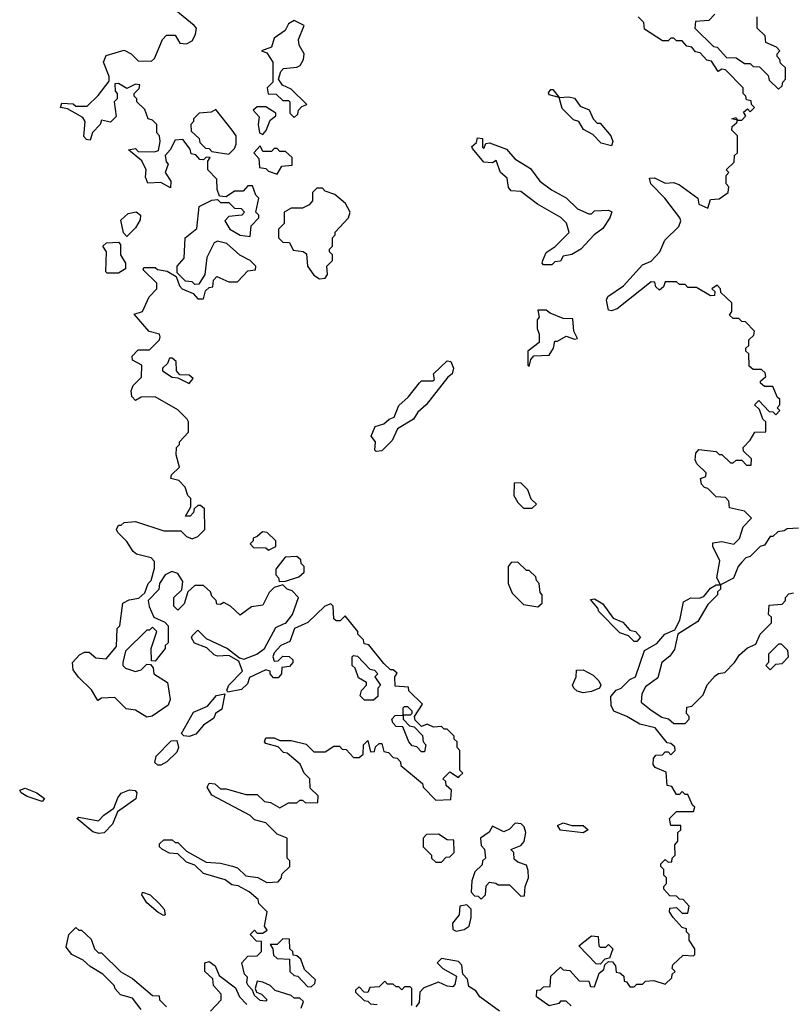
# Model space of a CAD drawing. Extents: x 2737310 to 2869991, y 870230 to 1012730.
# Tile 92 of 256: x 2820026 to 2822750, y 916979 to 920455. Entities that reach past the tile are written whole.
import ezdxf

# ---------------------------------------------------------------- set-up
doc = ezdxf.new("R2010")
doc.units = 0

msp = doc.modelspace()

# ---------------------------------------------------------------- linework, layer by layer
at = {"layer": '0CON02XD'}
for points in [[(2821580, 917785), (2821590, 917795), (2821580, 917805), (2821580, 917875), (2821570, 917885), (2821570, 917905), (2821560, 917915), (2821560, 917925), (2821535, 917950), (2821525, 917950), (2821515, 917960), (2821487, 917957), (2821465, 917967.5), (2821445, 917960), (2821421.7, 917981.7), (2821420, 917995), (2821448.3, 918038.3), (2821400, 918085), (2821398.3, 918098.3), (2821351.7, 918101.7), (2821350, 918135), (2821358.3, 918148.3), (2821345, 918160), (2821335, 918160), (2821311.7, 918181.7), (2821258.3, 918248.3), (2821241.7, 918251.7), (2821240, 918265), (2821220, 918285), (2821220, 918295), (2821175, 918350), (2821157, 918333), (2821143, 918333), (2821135, 918340), (2821132.5, 918385), (2821125, 918392.5), (2821103.8, 918385), (2821043.8, 918326.2), (2820996.7, 918305), (2820980, 918260), (2820947.5, 918245), (2820925, 918220), (2820920, 918205), (2820925, 918190), (2820938.3, 918191.7), (2820955, 918207.5), (2820977, 918207), (2820990, 918195), (2820990, 918185), (2820978.3, 918171.7), (2820951.7, 918168.3), (2820950, 918145), (2820938.3, 918131.7), (2820921.7, 918131.7), (2820910, 918145), (2820910, 918155), (2820895, 918160), (2820837, 918133), (2820830, 918110), (2820809.7, 918090.3), (2820760.7, 918080.7), (2820757.5, 918087.5), (2820764, 918105), (2820812.5, 918155), (2820800, 918190), (2820765, 918210), (2820725, 918207.5), (2820713, 918213), (2820687, 918237), (2820643.6, 918253.6), (2820633, 918273), (2820635, 918280), (2820655, 918300), (2820685, 918270), (2820760, 918235), (2820801.7, 918201.7), (2820817.5, 918197.5), (2820863.3, 918215), (2820890, 918235), (2820930.8, 918309.2), (2820958, 918322), (2820965.9, 918324.1), (2820988.8, 918355), (2821010, 918415), (2820988.3, 918438.3), (2820970, 918445), (2820955, 918460), (2820925, 918450), (2820907, 918433), (2820885, 918387.5), (2820845, 918382.5), (2820805, 918352.5), (2820770, 918385), (2820747, 918397), (2820735, 918390), (2820721.7, 918391.7), (2820720, 918405), (2820705, 918420), (2820700, 918435), (2820675, 918457.5), (2820645, 918457.5), (2820620, 918435), (2820607, 918393), (2820585, 918370), (2820570, 918385), (2820570, 918415), (2820598.3, 918441.7), (2820601.7, 918471.7), (2820585, 918500), (2820563, 918507), (2820540, 918495), (2820520, 918465), (2820517, 918443), (2820480, 918405), (2820483, 918383), (2820500, 918345), (2820538.3, 918328.3), (2820550, 918315), (2820550, 918255), (2820540, 918245), (2820540, 918235), (2820505, 918190), (2820491.7, 918191.7), (2820490, 918235), (2820510, 918295), (2820495, 918310), (2820485, 918300), (2820475, 918300), (2820400, 918225), (2820390, 918185), (2820390, 918175), (2820400, 918165), (2820435, 918153.3), (2820455, 918160), (2820475, 918180), (2820488.3, 918178.3), (2820497, 918167), (2820500, 918145), (2820547.5, 918115), (2820557.5, 918055), (2820550, 918035), (2820493.6, 917996.4), (2820475, 917992.5), (2820435, 918017.5), (2820401.7, 918021.7), (2820361.7, 918061.7), (2820315, 918060), (2820301.7, 918051.7), (2820279.3, 918089.3), (2820233.3, 918133.3), (2820215, 918160), (2820212.5, 918185), (2820237, 918213), (2820255, 918222.5), (2820271.7, 918221.7), (2820295, 918202.5), (2820331.7, 918198.3), (2820368.3, 918241.7), (2820370, 918305), (2820380, 918315), (2820390, 918395), (2820413, 918407), (2820447, 918413), (2820468.3, 918431.7), (2820480, 918465), (2820490, 918475), (2820501.7, 918518.3), (2820501.7, 918541.7), (2820490, 918555), (2820438.3, 918568.3), (2820427, 918577), (2820405, 918612.5), (2820372.5, 918645), (2820367.5, 918655), (2820375, 918670), (2820385, 918670), (2820395, 918680), (2820435, 918683.3), (2820535, 918650), (2820595, 918650), (2820615, 918630), (2820635, 918622.5), (2820655, 918630), (2820680, 918655), (2820678.3, 918728.3), (2820665, 918740), (2820655, 918740), (2820641.7, 918728.3), (2820640, 918715), (2820628.3, 918701.7), (2820611.7, 918701.7), (2820630, 918735), (2820630, 918765), (2820620, 918775), (2820610, 918805), (2820588.3, 918828.3), (2820560, 918835), (2820561.7, 918848.3), (2820590, 918875), (2820578.3, 918918.3), (2820580, 918945), (2820590, 918955), (2820590, 918965), (2820621.7, 918998.3), (2820622.5, 919035), (2820617.5, 919045), (2820585, 919077.5), (2820505, 919123.3), (2820455, 919122.5), (2820435, 919110), (2820422.5, 919125), (2820420, 919145), (2820426.4, 919163.6), (2820456.7, 919193.3), (2820457.5, 919235), (2820425, 919252.5), (2820423, 919267), (2820445, 919290), (2820485, 919290), (2820520, 919325), (2820522.5, 919335), (2820520, 919345), (2820483.6, 919353.6), (2820430, 919415), (2820460, 919425), (2820483, 919477), (2820510, 919505), (2820510, 919525), (2820461.7, 919571.7), (2820465, 919580), (2820505, 919580), (2820513, 919573), (2820547, 919567), (2820578.3, 919548.3), (2820590, 919515), (2820600, 919505), (2820638.3, 919488.3), (2820655, 919470), (2820675, 919470), (2820681.7, 919498.3), (2820695, 919510), (2820708.3, 919511.7), (2820710, 919535), (2820721.7, 919548.3), (2820765, 919530), (2820795, 919530), (2820831.7, 919568.3), (2820858.3, 919571.7), (2820860, 919585), (2820840, 919605), (2820803.6, 919623.6), (2820757.5, 919665), (2820725, 919672.5), (2820713, 919667), (2820686.7, 919615), (2820680, 919555), (2820658.3, 919521.7), (2820645, 919520), (2820635, 919530), (2820611.7, 919531.7), (2820581.7, 919561.7), (2820582.5, 919585), (2820606.7, 919613.3), (2820610, 919685), (2820651.7, 919718.3), (2820660, 919795), (2820705, 919817.5), (2820725, 919820), (2820735, 919810), (2820765, 919810), (2820785, 919790), (2820808.3, 919788.3), (2820820, 919775), (2820810, 919765), (2820765, 919760), (2820750, 919745), (2820767.5, 919715), (2820805, 919693.8), (2820840, 919690), (2820843, 919727), (2820870, 919755), (2820870, 919765), (2820860, 919775), (2820870, 919825), (2820860, 919835), (2820848.3, 919868.3), (2820831.7, 919868.3), (2820815, 919850), (2820785, 919850), (2820755, 919830), (2820731.7, 919831.7), (2820723.3, 919855), (2820721.7, 919891.7), (2820690, 919925), (2820690, 919955), (2820698.3, 919968.3), (2820685, 919970), (2820675, 919960), (2820661.7, 919961.7), (2820648.3, 919978.3), (2820631.7, 919981.7), (2820628.3, 919998.3), (2820601.7, 920031.7), (2820575, 920030), (2820557.5, 919995), (2820540, 919975), (2820543, 919953), (2820550, 919945), (2820540, 919915), (2820560, 919885), (2820558.3, 919861.7), (2820525, 919880), (2820478.3, 919878.3), (2820470.7, 919899.3), (2820472.5, 919925), (2820457, 919957), (2820410, 919995), (2820435, 920000), (2820445, 919990), (2820501.7, 919988.3), (2820516.7, 919993.3), (2820522.5, 920025), (2820520, 920045), (2820510, 920055), (2820510, 920085), (2820495, 920100), (2820480, 920105), (2820468.3, 920138.3), (2820440, 920165), (2820440, 920175), (2820430, 920185), (2820430, 920195), (2820448.3, 920211.7), (2820450, 920225), (2820435, 920227.5), (2820405, 920212.5), (2820375, 920230), (2820361.7, 920228.3), (2820363, 920203), (2820370, 920195), (2820370, 920175), (2820360, 920165), (2820367, 920113), (2820347, 920093), (2820315, 920100), (2820310, 920085), (2820283, 920057), (2820275, 920030), (2820261.7, 920031.7), (2820253, 920043), (2820257.5, 920095), (2820249.3, 920109.3), (2820195, 920140), (2820170, 920145), (2820175, 920160), (2820215, 920157.5), (2820225, 920150), (2820265, 920150), (2820303, 920187), (2820341.7, 920238.3), (2820342.5, 920255), (2820322.5, 920305), (2820331.7, 920328.3), (2820395, 920347.5), (2820420, 920335), (2820445, 920310), (2820491.7, 920308.3), (2820501.7, 920318.3), (2820530, 920385), (2820545, 920400), (2820575, 920400), (2820591.7, 920371.7), (2820615, 920370), (2820635, 920380), (2820647, 920403), (2820650, 920425), (2820642.5, 920435), (2820577, 920487)], [(2820995, 920110), (2821008.3, 920121.7), (2821010, 920135), (2821021.7, 920148.3), (2821040, 920155), (2820985, 920210), (2820953.6, 920223.6), (2820940, 920245), (2820947.5, 920272.5), (2820957, 920283), (2821005, 920287.5), (2821016.2, 920293.8), (2821027.5, 920315), (2821030, 920335), (2821012.5, 920365), (2821010, 920385), (2821030, 920435), (2820995, 920452.5), (2820975, 920440), (2820963, 920417), (2820925, 920390), (2820915, 920357.5), (2820880, 920345), (2820898.3, 920338.3), (2820920, 920305), (2820920, 920235), (2820900, 920215), (2820903, 920193), (2820931.7, 920191.7), (2820955, 920170), (2820975, 920170), (2820980, 920165), (2820980, 920125), (2820995, 920110)], [(2822266.7, 919896.7), (2822305, 919877.5), (2822335, 919880), (2822355, 919872.5), (2822420, 919825), (2822423.6, 919803.6), (2822455, 919790), (2822465, 919820), (2822495, 919822.5), (2822527.5, 919845), (2822530, 919865), (2822520, 919875), (2822520, 919905), (2822530, 919915), (2822520, 919925), (2822548.3, 919951.7), (2822550, 919975), (2822560, 919985), (2822560, 920045), (2822540, 920065), (2822541.7, 920078.3), (2822558.3, 920091.7), (2822560, 920100), (2822540, 920105), (2822555, 920110), (2822560, 920100), (2822575, 920100), (2822590, 920115), (2822581.7, 920128.3), (2822595, 920140), (2822605, 920130), (2822620, 920145), (2822610, 920155), (2822608.3, 920168.3), (2822591.7, 920171.7), (2822590, 920185), (2822580, 920195), (2822580, 920215), (2822518.3, 920278.3), (2822505, 920280), (2822491.7, 920271.7), (2822468.3, 920308.3), (2822451.7, 920311.7), (2822428.3, 920338.3), (2822411.7, 920341.7), (2822398.3, 920358.3), (2822381.7, 920361.7), (2822365, 920380), (2822345, 920380), (2822335, 920390), (2822325, 920390), (2822315, 920380), (2822295, 920380), (2822231.7, 920421.7), (2822230, 920445), (2822210, 920465)], [(2822480, 920475), (2822458.3, 920451.7), (2822411.7, 920448.3), (2822410, 920425), (2822475, 920360), (2822488.3, 920358.3), (2822521.7, 920321.7), (2822555, 920320), (2822585, 920300), (2822605, 920300), (2822615, 920290), (2822638.3, 920288.3), (2822668.3, 920258.3), (2822671.7, 920241.7), (2822705, 920210)], [(2822705, 920210), (2822718.3, 920221.7), (2822720, 920235), (2822730, 920245), (2822730, 920285), (2822711.7, 920301.7), (2822710, 920315), (2822700, 920325), (2822700, 920335), (2822710, 920345), (2822698.3, 920358.3), (2822660, 920375), (2822658.3, 920398.3), (2822630, 920425), (2822630, 920465)], [(2822115, 920010), (2822079.3, 920019.3), (2822049.3, 920049.3), (2822017, 920067), (2822000, 920095), (2821981.7, 920101.7), (2821941.7, 920141.7), (2821930, 920180), (2821895, 920190), (2821893, 920197), (2821901.7, 920208.3), (2821908.3, 920208.3), (2821930, 920180), (2821965, 920182.5), (2821985, 920177.5), (2822005, 920150), (2822036.4, 920136.4), (2822050, 920105), (2822065, 920090), (2822075, 920090), (2822112.5, 920045), (2822120, 920025), (2822115, 920010)], [(2820765, 919980), (2820785, 920000), (2820790, 920015), (2820790, 920045), (2820776.7, 920065), (2820718.3, 920138.3), (2820701.7, 920128.3), (2820660, 920125), (2820640, 920105), (2820640, 920095), (2820630, 920085), (2820631.7, 920061.7), (2820660, 920035), (2820661.7, 920021.7), (2820681.7, 920001.7), (2820695, 920000), (2820705, 919990), (2820765, 919980)], [(2820885, 920050), (2820896.7, 920063.3), (2820910, 920100), (2820930, 920115), (2820930, 920125), (2820895, 920147.5), (2820865, 920147.5), (2820850, 920135), (2820871.7, 920111.7), (2820867.5, 920085), (2820872.5, 920055), (2820885, 920050)], [(2821905, 919590), (2821875, 919590), (2821870, 919595), (2821872.5, 919605), (2821885, 919632.5), (2821916.2, 919653.8), (2821966.1, 919703.9), (2821956.2, 919736.2), (2821936.2, 919756.2), (2821854.2, 919804.2), (2821795, 919848.8), (2821761.2, 919851.2), (2821752, 919862), (2821747.5, 919895), (2821723.3, 919915), (2821708.3, 919958.3), (2821695, 919950), (2821665, 919952.5), (2821625, 920000), (2821622.5, 920007.5), (2821638.3, 920021.7), (2821641.7, 920038.3), (2821660, 920035), (2821660, 920005), (2821665, 920000), (2821671.7, 920018.3), (2821685, 920020), (2821745, 919997.5), (2821773.6, 919963.6), (2821829.3, 919929.3), (2821862.5, 919885), (2821903.9, 919853.9), (2821955.8, 919825.8), (2821995, 919787.5), (2822035, 919770), (2822045, 919770), (2822055, 919780), (2822105, 919782.5), (2822117, 919777), (2822110, 919755), (2822085, 919717.5), (2822054.1, 919695.9), (2822006.7, 919645), (2821975, 919626.2), (2821945, 919620), (2821935, 919602.5), (2821915, 919600), (2821905, 919590)], [(2820935, 919910), (2820951.7, 919938.3), (2820988.3, 919941.7), (2820988.3, 919968.3), (2820965, 919990), (2820945, 919990), (2820935, 920000), (2820925, 920000), (2820915, 919990), (2820885, 919990), (2820875, 920010), (2820852.5, 919985), (2820870, 919965), (2820873, 919933), (2820895, 919930), (2820905, 919920), (2820935, 919910)], [(2821973.3, 916973.3), (2821955, 916990), (2821935, 916990), (2821928.8, 916981.2), (2821895, 916973.3), (2821850, 917005), (2821851.7, 917028.3), (2821865, 917030), (2821875, 917040), (2821898.3, 917041.7), (2821901.7, 917078.3), (2821935, 917110), (2821945, 917100), (2821968.3, 917098.3), (2822001.7, 917061.7), (2822035, 917060), (2822041.7, 917041.7), (2822055, 917040), (2822071.7, 917088.3), (2822088.3, 917101.7), (2822091.7, 917118.3), (2822105, 917130), (2822118.3, 917128.3), (2822130, 917115), (2822131.7, 917091.7), (2822145, 917090), (2822158.3, 917078.3), (2822160, 917060), (2822168.3, 917058.3), (2822180, 917040), (2822195, 917040), (2822205, 917050), (2822225, 917050), (2822235, 917060), (2822265, 917062.5), (2822305, 917050), (2822328.3, 917071.7), (2822330, 917085), (2822340, 917095), (2822330, 917105), (2822331.7, 917118.3), (2822368.3, 917151.7), (2822405, 917150), (2822410, 917155), (2822410, 917175), (2822390, 917205), (2822390, 917225), (2822380, 917235), (2822380, 917245), (2822365, 917250), (2822332.5, 917285), (2822320, 917305), (2822321.7, 917318.3), (2822345, 917320), (2822365, 917300), (2822385, 917300), (2822390, 917325), (2822368.3, 917348.3), (2822355, 917350), (2822345, 917360), (2822321.7, 917361.7), (2822300, 917385), (2822300, 917395), (2822310, 917405), (2822310, 917425), (2822300, 917435), (2822300, 917455), (2822290, 917465), (2822290, 917475), (2822305, 917490), (2822315, 917480), (2822328.3, 917481.7), (2822330, 917495), (2822340, 917505), (2822338.3, 917541.7), (2822350, 917555), (2822350, 917585), (2822360, 917595), (2822360, 917610), (2822325, 917610), (2822320, 917635), (2822345, 917660), (2822405, 917660), (2822410, 917675), (2822401.7, 917681.7), (2822385, 917720), (2822375, 917720), (2822365, 917730), (2822355, 917720), (2822345, 917720), (2822328.3, 917748.3), (2822311.7, 917751.7), (2822308.3, 917798.3), (2822270, 917815), (2822262.5, 917825), (2822263, 917847), (2822271.7, 917858.3), (2822295, 917860), (2822305, 917870), (2822315, 917870), (2822325, 917860), (2822340, 917875), (2822338.3, 917888.3), (2822325, 917900), (2822311.7, 917901.7), (2822270, 917955), (2822215, 917967.5), (2822170, 917995), (2822123.9, 918013.9), (2822113.6, 918033.6), (2822112.5, 918065), (2822131.7, 918088.3), (2822150, 918095), (2822180, 918125), (2822200, 918135), (2822231.7, 918228.3), (2822275, 918252.5), (2822303.9, 918286.1), (2822339.3, 918300.7), (2822356.7, 918335), (2822370, 918400), (2822395, 918413.3), (2822425, 918412.5), (2822441.7, 918418.3), (2822465, 918447.5), (2822485, 918460), (2822500, 918460), (2822487.5, 918485), (2822497.5, 918545), (2822472.5, 918595), (2822472.5, 918607.5), (2822505, 918612.5), (2822547, 918603), (2822567, 918623), (2822580, 918665), (2822610, 918695), (2822585, 918720), (2822531.7, 918731.7), (2822530, 918755), (2822518.3, 918768.3), (2822485, 918770), (2822455, 918800), (2822443.6, 918803.6), (2822432.5, 918815), (2822430, 918835), (2822448.3, 918841.7), (2822450, 918855), (2822417, 918887), (2822410.7, 918900.7), (2822412.5, 918925), (2822423, 918937), (2822485, 918930), (2822495, 918920), (2822505, 918920), (2822535, 918890), (2822545, 918890), (2822555, 918900), (2822575, 918900), (2822591.7, 918881.7), (2822608.3, 918881.7), (2822610, 918905), (2822581.7, 918931.7), (2822580, 918945), (2822605, 918970), (2822621.7, 918998.3), (2822660, 919000), (2822660, 919035), (2822650, 919045), (2822638.3, 919078.3), (2822620, 919095), (2822635, 919110), (2822671.7, 919071.7), (2822685, 919070), (2822695, 919060), (2822710, 919075), (2822700, 919085), (2822710, 919095), (2822710, 919115), (2822701.7, 919121.7), (2822685, 919160), (2822655, 919160), (2822641.7, 919171.7), (2822641.7, 919178.3), (2822660, 919195), (2822658.3, 919208.3), (2822645, 919220), (2822615, 919220), (2822601.7, 919231.7), (2822600, 919275), (2822590, 919285), (2822590, 919295), (2822600, 919305), (2822600, 919325), (2822618.3, 919341.7), (2822620, 919355), (2822588.3, 919388.3), (2822575, 919390), (2822565, 919400), (2822545, 919400), (2822531.7, 919411.7), (2822540, 919425), (2822540, 919455), (2822501.7, 919491.7), (2822500, 919505), (2822488.3, 919518.3), (2822470, 919505), (2822480, 919495), (2822478.3, 919481.7), (2822465, 919480), (2822415, 919510), (2822385, 919510), (2822375, 919520), (2822355, 919520), (2822345, 919530), (2822305, 919530), (2822298.3, 919511.7), (2822285, 919500), (2822271.7, 919511.7), (2822268.3, 919528.3), (2822255, 919530), (2822135, 919433.8), (2822115, 919426.7), (2822105, 919430), (2822098, 919465), (2822102.5, 919477.5), (2822158, 919515), (2822225, 919590), (2822255, 919602.5), (2822285.8, 919635), (2822303.6, 919676.4), (2822353.3, 919725), (2822360, 919745), (2822356.7, 919755), (2822303.8, 919825), (2822253.8, 919875), (2822250, 919895), (2822266.7, 919896.7)], [(2821085, 919540), (2821105, 919542.5), (2821112.5, 919555), (2821110, 919585), (2821130, 919605), (2821130, 919625), (2821120, 919635), (2821120, 919645), (2821130, 919655), (2821130, 919685), (2821140, 919695), (2821140, 919705), (2821187.5, 919755), (2821192.5, 919775), (2821176.4, 919806.4), (2821138.3, 919838.3), (2821105, 919850), (2821095, 919860), (2821075, 919860), (2821060, 919845), (2821060, 919815), (2821048.3, 919801.7), (2821025, 919790), (2820985, 919790), (2820960, 919775), (2820960, 919735), (2820940, 919715), (2820940, 919685), (2820955, 919670), (2820978.3, 919668.3), (2820991.7, 919641.7), (2821027, 919637), (2821038.3, 919628.3), (2821042.5, 919585), (2821065, 919552.5), (2821085, 919540)], [(2820405, 919690), (2820393, 919703), (2820383, 919747), (2820409.3, 919770.7), (2820437, 919777), (2820452.5, 919765), (2820451.7, 919748.3), (2820435, 919720), (2820405, 919690)], [(2820375, 919560), (2820335, 919560), (2820330, 919565), (2820332.5, 919635), (2820320, 919655), (2820332.5, 919667.5), (2820375, 919670), (2820381.7, 919661.7), (2820382.5, 919625), (2820400, 919595), (2820400, 919575), (2820375, 919560)], [(2821825, 919230), (2821830, 919255), (2821841.7, 919268.3), (2821895, 919270), (2821910, 919295), (2821915, 919320), (2821925, 919320), (2821955, 919337.5), (2821985, 919326.7), (2821995, 919330), (2821982.5, 919355), (2821978.3, 919398.3), (2821945, 919400), (2821898.3, 919418.3), (2821885, 919430), (2821855, 919430), (2821860, 919405), (2821852.5, 919395), (2821852.5, 919365), (2821860, 919345), (2821860, 919315), (2821820, 919285), (2821820, 919235), (2821825, 919230)], [(2820625, 919170), (2820638.3, 919188.3), (2820625, 919200), (2820591.7, 919201.7), (2820580, 919215), (2820578.3, 919248.3), (2820565, 919260), (2820555, 919260), (2820548.3, 919241.7), (2820530, 919225), (2820530, 919215), (2820565, 919192.5), (2820585, 919190), (2820625, 919170)], [(2821285, 918930), (2821280, 918935), (2821282.5, 918965), (2821267.5, 918985), (2821280.7, 919019.3), (2821311.7, 919028.3), (2821330, 919045), (2821348.3, 919051.7), (2821365, 919092.5), (2821398, 919122), (2821437, 919173), (2821445, 919180), (2821485, 919180), (2821490, 919185), (2821487.5, 919205), (2821535, 919250), (2821548.3, 919248.3), (2821557.5, 919225), (2821552.5, 919205), (2821537, 919193), (2821461.2, 919095), (2821431.2, 919068.8), (2821416.7, 919045), (2821360, 919010), (2821340.7, 918969.3), (2821305, 918933.3), (2821285, 918930)], [(2821835, 918730), (2821850, 918745), (2821831.7, 918761.7), (2821820, 918795), (2821795, 918820), (2821771.7, 918818.3), (2821770, 918775), (2821785, 918750), (2821805, 918730), (2821835, 918730)], [(2820905, 918582.5), (2820930, 918595), (2820930, 918615), (2820900, 918645), (2820883, 918647), (2820865, 918630), (2820850, 918625), (2820850, 918615), (2820840, 918605), (2820851.7, 918591.7), (2820895, 918590), (2820905, 918582.5)], [(2822775, 918660), (2822735, 918657.5), (2822725, 918650), (2822703, 918647), (2822685, 918630), (2822675, 918630), (2822655, 918600), (2822640, 918595), (2822605, 918560), (2822590, 918555), (2822575, 918540), (2822562.5, 918525), (2822546.4, 918483.6), (2822500, 918460), (2822500, 918445), (2822490, 918435), (2822490, 918425), (2822455, 918390), (2822419.5, 918330.5), (2822350, 918285), (2822338, 918232), (2822321.7, 918208.3), (2822292.5, 918185), (2822278.3, 918131.7), (2822235, 918100), (2822222.5, 918075), (2822220, 918045), (2822255, 918017.5), (2822293, 917993), (2822317, 917987), (2822335, 917970), (2822375, 917970)], [(2820941.7, 918471.7), (2820965, 918472.5), (2821011.7, 918488.3), (2821030, 918505), (2821030, 918525), (2821020, 918535), (2821018.3, 918548.3), (2821005, 918560), (2820963, 918557), (2820930, 918515), (2820930, 918495), (2820940, 918485), (2820941.7, 918471.7)], [(2821855, 918382.5), (2821870, 918395), (2821870, 918425), (2821863, 918433), (2821860, 918465), (2821850, 918475), (2821848.3, 918488.3), (2821825, 918510), (2821815, 918510), (2821785, 918540), (2821761.7, 918538.3), (2821750, 918525), (2821750, 918465), (2821765, 918430), (2821805, 918390), (2821855, 918382.5)], [(2822375, 917970), (2822390, 917985), (2822390, 917995), (2822380, 918005), (2822381.7, 918028.3), (2822398.3, 918031.7), (2822438.3, 918071.7), (2822453, 918107), (2822481.7, 918138.3), (2822493, 918147), (2822515, 918150), (2822550, 918185), (2822567, 918213), (2822595, 918237.5), (2822625, 918250), (2822640, 918285), (2822680, 918325), (2822680, 918345), (2822670, 918355), (2822671.7, 918388.3), (2822718.3, 918391.7), (2822730, 918405), (2822730, 918415), (2822741.7, 918428.3), (2822758.3, 918431.7)], [(2822205, 918260), (2822195, 918260), (2822175, 918280), (2822145, 918290), (2822070, 918365), (2822067, 918377), (2822041.7, 918408.3), (2822055, 918410), (2822085, 918392.5), (2822121.7, 918341.7), (2822155, 918327.5), (2822180, 918300), (2822200, 918295), (2822217.5, 918275), (2822205, 918260)], [(2822675, 918160), (2822695, 918180), (2822718.3, 918181.7), (2822740, 918205), (2822738.3, 918228.3), (2822715, 918250), (2822705, 918250), (2822670, 918215), (2822670, 918185), (2822660, 918175), (2822675, 918160)], [(2821275, 918052.5), (2821243, 918053), (2821228.3, 918068.3), (2821233, 918087), (2821250, 918105), (2821250, 918115), (2821221.7, 918131.7), (2821210, 918165), (2821200, 918175), (2821200, 918205), (2821205, 918210), (2821218.3, 918208.3), (2821261.7, 918161.7), (2821278.3, 918158.3), (2821290, 918145), (2821280, 918135), (2821300, 918105), (2821290, 918095), (2821290, 918065), (2821275, 918052.5)], [(2822015, 918078.8), (2821994.1, 918084.1), (2821982.5, 918095), (2821977.5, 918105), (2821990, 918135), (2821991.7, 918158.3), (2822015, 918160), (2822050.7, 918140.7), (2822070.7, 918120.7), (2822077.5, 918105), (2822072.5, 918095), (2822045, 918083.3), (2822015, 918078.8)], [(2820625, 917924.3), (2820606.1, 917926.1), (2820597.5, 917935), (2820640, 918010), (2820688.7, 918031.3), (2820721.3, 918068.7), (2820750, 918075), (2820739.7, 918020.3), (2820717.5, 918005), (2820711.2, 917988.8), (2820675, 917963.8), (2820647.9, 917932.1), (2820625, 917924.3)], [(2821455, 917870), (2821445, 917870), (2821428.3, 917888.3), (2821411.7, 917891.7), (2821400, 917905), (2821378.3, 917958.3), (2821355, 917960), (2821343, 917973), (2821340, 917985), (2821351.7, 917998.3), (2821380, 918000), (2821380, 918025), (2821385, 918030), (2821395, 918030), (2821410, 918015), (2821410, 918005), (2821405, 918000), (2821380, 918000), (2821380, 917985), (2821401.7, 917961.7), (2821418.3, 917958.3), (2821448.3, 917928.3), (2821450, 917905), (2821460, 917895), (2821455, 917870)], [(2820525, 917823.3), (2820513.3, 917823.3), (2820503, 917833), (2820507.5, 917855), (2820561.1, 917908.9), (2820580.7, 917910.7), (2820587.1, 917885), (2820581.1, 917868.9), (2820545.7, 917834.3), (2820525, 917823.3)], [(2821020, 916965), (2821028.3, 916988.3), (2821015, 917000), (2820995, 917000), (2820985, 917010), (2820927.5, 917027.5), (2820910, 917045), (2820885, 917057.5), (2820865, 917060), (2820857.5, 917035), (2820861.7, 917021.7), (2820880, 917015), (2820900, 916995), (2820895, 916990), (2820875, 916992.5), (2820855, 917010), (2820848.3, 917028.3), (2820832.5, 917045), (2820827.5, 917055), (2820830, 917075), (2820820, 917085), (2820810, 917125), (2820831.7, 917148.3), (2820865, 917150), (2820880, 917165), (2820880, 917200), (2820861.7, 917201.7), (2820840, 917225), (2820855, 917240), (2820865, 917230), (2820885, 917230), (2820900, 917240), (2820890, 917255), (2820900, 917305), (2820870, 917335), (2820868.3, 917348.3), (2820836.4, 917376.4), (2820797, 917397), (2820775, 917400), (2820751.7, 917418.3), (2820675, 917440), (2820645, 917470), (2820615, 917480), (2820585, 917510), (2820555, 917512.5), (2820530, 917525), (2820520, 917535), (2820520, 917545), (2820535, 917560), (2820565, 917560), (2820575, 917550), (2820585, 917550), (2820615, 917520), (2820685, 917480), (2820735, 917477.5), (2820777, 917467), (2820795, 917460), (2820825, 917432.5), (2820867, 917427), (2820898.3, 917408.3), (2820938.3, 917411.7), (2820950, 917425), (2820951.7, 917438.3), (2820980, 917465), (2820980, 917485), (2820970, 917495), (2820970, 917565), (2820935, 917580), (2820895, 917620), (2820855, 917630), (2820840, 917645), (2820705, 917717.5), (2820687.5, 917745), (2820695, 917760), (2820715, 917757.5), (2820735, 917740), (2820755, 917740), (2820825, 917720), (2820865, 917720), (2820890, 917695), (2820911.7, 917691.7), (2820945, 917672.5), (2820975, 917690), (2821005, 917690), (2821015, 917700), (2821025, 917700), (2821035, 917690), (2821078.3, 917691.7), (2821080, 917715), (2821051.7, 917741.7), (2821050, 917775), (2821030, 917795), (2821016.4, 917826.4), (2820970, 917865), (2820957.5, 917867.5), (2820938.3, 917888.3), (2820895, 917900), (2820890, 917905), (2820895, 917920), (2820925, 917920), (2820945, 917910), (2820985, 917910), (2821037, 917897), (2821065, 917870), (2821105, 917870), (2821135, 917890), (2821155, 917890), (2821165, 917880), (2821178.3, 917878.3), (2821205, 917850), (2821225, 917850), (2821238.3, 917861.7), (2821240, 917895), (2821255, 917910), (2821265, 917870), (2821278.3, 917871.7), (2821281.7, 917888.3), (2821295, 917900), (2821305, 917900), (2821311.7, 917871.7), (2821328.3, 917868.3), (2821345, 917850), (2821358.3, 917848.3), (2821370, 917835), (2821371.7, 917821.7), (2821448.3, 917758.3), (2821450, 917745), (2821495, 917700), (2821548.3, 917701.7), (2821550, 917735), (2821531.7, 917751.7), (2821530, 917765), (2821520, 917775), (2821545, 917800), (2821575, 917780), (2821580, 917785)], [(2820105, 917694.2), (2820052.8, 917712.8), (2820031.2, 917725), (2820026.2, 917735), (2820045, 917741.4), (2820086.2, 917725), (2820113.3, 917705), (2820105, 917694.2)], [(2820305, 917581.5), (2820285, 917588.1), (2820227.5, 917635), (2820235, 917640), (2820305, 917626), (2820323.3, 917646.7), (2820358.8, 917671.2), (2820372.1, 917707.9), (2820385, 917724), (2820413.9, 917736.1), (2820433.8, 917733.8), (2820440, 917725), (2820436, 917704), (2820371.7, 917658.3), (2820354.2, 917615), (2820325, 917584.2), (2820305, 917581.5)], [(2821655, 917350), (2821670, 917365), (2821673, 917397), (2821685, 917410), (2821707, 917407), (2821715, 917400), (2821755, 917400), (2821795, 917360), (2821808.3, 917361.7), (2821810, 917395), (2821822.5, 917425), (2821821.7, 917451.7), (2821815, 917470), (2821785, 917480), (2821771.7, 917491.7), (2821770, 917515), (2821760, 917525), (2821795, 917540), (2821807, 917553), (2821812.5, 917585), (2821806.7, 917605), (2821796.1, 917616.1), (2821775, 917618.8), (2821755, 917596.7), (2821735, 917587.5), (2821695, 917607.5), (2821683, 917587), (2821652.5, 917565), (2821655, 917540), (2821667, 917527), (2821670, 917495), (2821660, 917485), (2821658.3, 917471.7), (2821633, 917447), (2821622.5, 917415), (2821620, 917375), (2821631.7, 917361.7), (2821645, 917360), (2821655, 917350)], [(2822015, 917583.8), (2821935, 917593.3), (2821925, 917610), (2821945, 917620), (2821975, 917610), (2822015, 917610), (2822032.5, 917595), (2822015, 917583.8)], [(2821515, 917480), (2821531.7, 917498.3), (2821545, 917500), (2821560, 917515), (2821558.3, 917558.3), (2821535, 917560), (2821505, 917580), (2821461.7, 917578.3), (2821450, 917565), (2821450, 917535), (2821480, 917505), (2821480, 917495), (2821495, 917480), (2821515, 917480)], [(2820535, 917292.5), (2820515, 917302.5), (2820475, 917337.5), (2820457.5, 917365), (2820460, 917375), (2820486.7, 917365), (2820518.8, 917335), (2820536, 917315), (2820540, 917295), (2820535, 917292.5)], [(2821567.5, 917237.5), (2821595, 917243.3), (2821612.5, 917255), (2821620, 917285), (2821620, 917315), (2821605, 917330), (2821580, 917325), (2821577.5, 917295), (2821553.8, 917265), (2821555, 917242.5), (2821567.5, 917237.5)], [(2820455, 916960), (2820425, 917000), (2820381.7, 917011.7), (2820363, 917033), (2820360, 917045), (2820320, 917085), (2820275, 917112.5), (2820250, 917135), (2820210, 917155), (2820190.7, 917180.7), (2820200, 917225), (2820225, 917250), (2820235, 917240), (2820245, 917240), (2820278.3, 917208.3), (2820290, 917175), (2820305, 917160), (2820315, 917160), (2820383.6, 917093.6), (2820425, 917070), (2820495, 917010), (2820518.3, 917008.3), (2820520, 916995), (2820545, 916970)], [(2821055, 917040), (2821068.3, 917051.7), (2821070, 917065), (2821031.7, 917101.7), (2821018.3, 917138.3), (2821005, 917150), (2820991.7, 917151.7), (2820990, 917165), (2820980, 917175), (2820978.3, 917208.3), (2820955, 917210), (2820935, 917190), (2820910, 917190), (2820920, 917175), (2820921.7, 917151.7), (2820935, 917140), (2820978.3, 917138.3), (2820980, 917095), (2820995, 917080), (2821008.3, 917078.3), (2821041.7, 917041.7), (2821055, 917040)], [(2822075, 917120), (2822061.7, 917121.7), (2822000, 917185), (2822045, 917220), (2822068.3, 917218.3), (2822070, 917185), (2822075, 917180), (2822095, 917180), (2822105, 917190), (2822120, 917175), (2822108.3, 917141.7), (2822091.7, 917138.3), (2822075, 917120)], [(2821720, 916955), (2821650, 917005), (2821636.7, 917026.7), (2821611.7, 917041.7), (2821607, 917067), (2821590, 917085), (2821587, 917117), (2821575, 917130), (2821515, 917140), (2821500, 917125), (2821520, 917105), (2821568.3, 917078.3), (2821561.7, 917048.3), (2821555, 917040), (2821535, 917042.5), (2821505, 917057.5), (2821453, 917037), (2821438.3, 917021.7), (2821436.7, 916985), (2821425, 916970)], [(2820700, 916955), (2820737.5, 916995), (2820737.5, 917015), (2820710, 917045), (2820708.3, 917068.3), (2820680, 917095), (2820680, 917125), (2820695, 917130), (2820716.7, 917115), (2820730, 917080), (2820787.5, 917037.5), (2820802.5, 917005), (2820828.3, 916978.3)], [(2821410, 916975), (2821410, 917035), (2821405, 917040), (2821385, 917040), (2821375, 917030), (2821365, 917040), (2821355, 917040), (2821345, 917050), (2821325, 917050), (2821315, 917060), (2821295, 917040), (2821261.7, 917038.3), (2821255, 917020), (2821241.7, 917021.7), (2821225, 917040), (2821211.7, 917028.3), (2821211.7, 917021.7), (2821241.7, 916991.7), (2821255, 916990), (2821265, 916980), (2821288.3, 916978.3)]]:
    msp.add_lwpolyline(points, dxfattribs=at)

doc.saveas('drawing.dxf')
